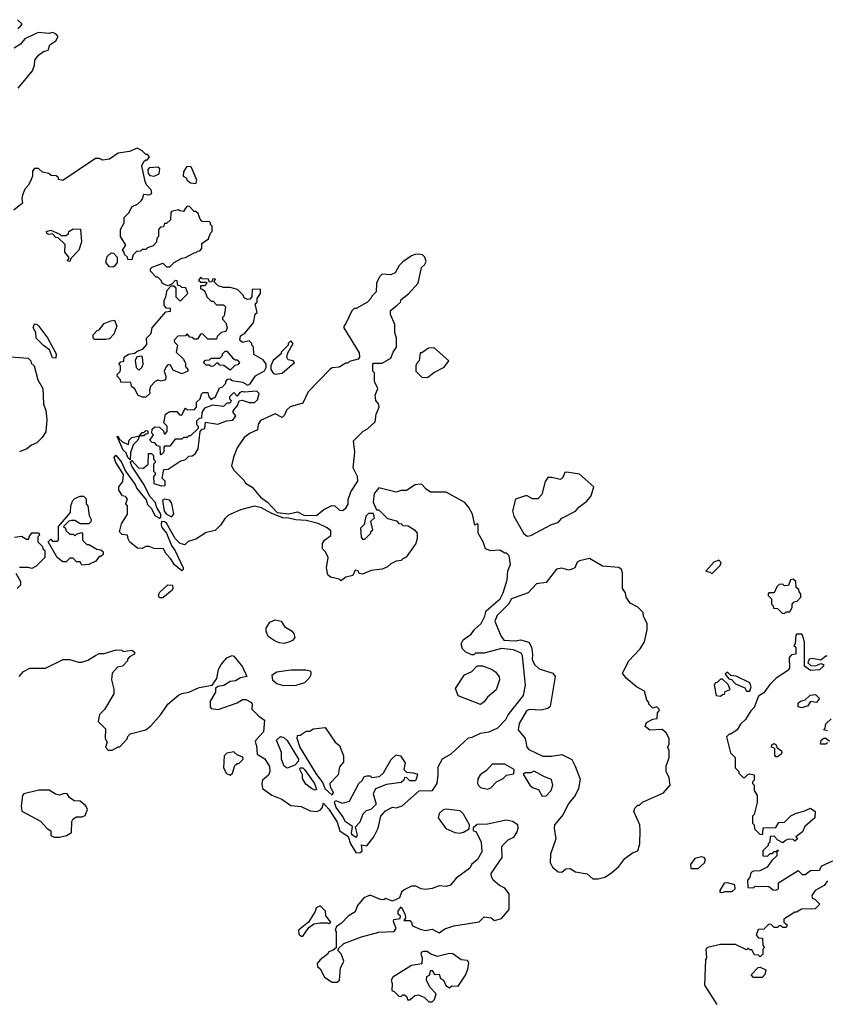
# Model space of a CAD drawing. Extents: x 2029826 to 2248070, y 228728 to 402406.
# Tile 192 of 256: x 2153965 to 2158637, y 313175 to 318882. Entities that reach past the tile are written whole.
import ezdxf

# ---------------------------------------------------------------- set-up
doc = ezdxf.new("R2010")
doc.units = 0

msp = doc.modelspace()

# ---------------------------------------------------------------- linework, layer by layer
at = {"layer": '0CON10XD'}
for points in [[(2153955, 318830), (2153968.3, 318841.7), (2153980, 318855), (2153951.7, 318881.7)], [(2153955.9, 318484.1), (2154040, 318585), (2154051.7, 318618.3), (2154053, 318647), (2154073.6, 318676.4), (2154103, 318697), (2154130, 318705), (2154140, 318735), (2154175, 318760), (2154187.5, 318785), (2154175, 318800), (2154155, 318807.5), (2154135, 318802.5), (2154075, 318806.7), (2154055, 318800), (2153995, 318770), (2153969.3, 318740.7), (2153933.3, 318716.7)], [(2154925, 317790), (2154915, 317770), (2154893, 317773), (2154885, 317780), (2154845, 317770), (2154840, 317765), (2154838.3, 317721.7), (2154815, 317700), (2154805, 317700), (2154798.3, 317681.7), (2154781.7, 317678.3), (2154770, 317665), (2154770, 317625), (2154760, 317615), (2154758.3, 317591.7), (2154738.3, 317571.7), (2154705, 317560), (2154695, 317550), (2154675, 317550), (2154665, 317540), (2154641.7, 317538.3), (2154621.7, 317518.3), (2154615, 317490), (2154591.7, 317491.7), (2154590, 317505), (2154571.7, 317521.7), (2154570, 317535), (2154560, 317545), (2154580, 317575), (2154550, 317625), (2154550, 317665), (2154570, 317705), (2154570, 317735), (2154600, 317765), (2154615, 317797.5), (2154647, 317813), (2154668.3, 317831.7), (2154677.5, 317842.5), (2154685, 317870), (2154715, 317867.5), (2154730, 317875), (2154726.1, 317896.1), (2154700, 317925), (2154693, 317943), (2154672.5, 318035), (2154685, 318060), (2154695, 318070), (2154705, 318070), (2154717, 318087), (2154705, 318100), (2154695, 318100), (2154675, 318122.5), (2154645, 318137.5), (2154601.7, 318118.3), (2154535, 318107.5), (2154485, 318072.5), (2154445, 318067.5), (2154427, 318077), (2154405, 318077.5), (2154215, 317950), (2154190, 317955), (2154190, 317965), (2154177, 317977), (2154148.3, 317978.3), (2154135, 317990), (2154098.3, 317998.3), (2154075, 318020), (2154051.7, 318018.3), (2154040, 318005), (2154040, 317975), (2154027.5, 317945), (2154015, 317920), (2153995, 317900), (2153982.5, 317865), (2153977.5, 317845), (2153981.7, 317818.3), (2153931.7, 317778.3)], [(2154745, 317974), (2154772.3, 317987.7), (2154777.5, 318017.5), (2154765, 318026), (2154716.2, 318023.8), (2154706.7, 318013.3), (2154709.3, 317989.3), (2154718.8, 317978.8), (2154745, 317974)], [(2154985, 317932.5), (2154991.7, 317951.7), (2154960, 318025), (2154955, 318030), (2154931.7, 318028.3), (2154915, 318000), (2154912.5, 317975), (2154930, 317965), (2154935, 317952.5), (2154955, 317936.7), (2154985, 317932.5)], [(2155935, 314052.5), (2155948, 314065), (2155945, 314100), (2155976.1, 314093.9), (2156016.7, 314145), (2156042.5, 314195), (2156056.7, 314265), (2156083.6, 314296.4), (2156125, 314317.5), (2156145, 314313.3), (2156180, 314325), (2156278.3, 314411.7), (2156356.4, 314413.6), (2156382.5, 314455), (2156390, 314505), (2156388.3, 314551.7), (2156415, 314597.5), (2156465, 314626.7), (2156565, 314720), (2156586.4, 314723.6), (2156633.9, 314746.1), (2156685, 314753.3), (2156735, 314776.7), (2156781.2, 314825), (2156795, 314853.3), (2156883.8, 314965), (2156894, 315024), (2156876.7, 315195), (2156869.3, 315209.3), (2156825, 315230), (2156755, 315236.7), (2156655, 315210), (2156605, 315210), (2156595, 315200), (2156585, 315200), (2156550, 315215), (2156530, 315235), (2156522.5, 315265), (2156533.3, 315286.7), (2156579.3, 315320.7), (2156600.7, 315349.3), (2156637.7, 315382.3), (2156660, 315425), (2156667.5, 315455), (2156747.5, 315525), (2156765, 315560), (2156788.8, 315635), (2156791.7, 315688.3), (2156807.5, 315725), (2156800, 315775), (2156785, 315790), (2156775, 315790), (2156747, 315807), (2156695, 315802.5), (2156663.3, 315815), (2156648.8, 315855), (2156620, 315905), (2156620, 315955), (2156615, 315960), (2156601.7, 315951.7), (2156587.5, 316015), (2156567.5, 316055), (2156543, 316083), (2156435, 316143.3), (2156344.1, 316144.1), (2156320, 316160), (2156295, 316187.5), (2156285, 316190), (2156255, 316186.7), (2156205, 316153.3), (2156175, 316153.3), (2156145, 316143.3), (2156045, 316167.5), (2156017.5, 316135), (2156012.5, 316085), (2156031.7, 316041.7), (2156045, 316040), (2156095, 315990), (2156147, 315977), (2156161.7, 315961.7), (2156175, 315960), (2156185, 315950), (2156215, 315947.5), (2156252.5, 315925), (2156266.7, 315905), (2156268, 315875), (2156258.8, 315845), (2156203, 315767), (2156183.6, 315756.4), (2156175, 315747.5), (2156145, 315742.5), (2156115, 315727.5), (2156095, 315710), (2156065, 315696.7), (2156000.7, 315689.3), (2155951.7, 315668.3), (2155931.7, 315671.7), (2155926.4, 315686.4), (2155908.3, 315691.7), (2155895, 315660), (2155855, 315650), (2155825, 315630), (2155815, 315640), (2155765, 315650), (2155750, 315665), (2155742.5, 315705), (2155752.5, 315765), (2155737, 315797), (2155720, 315815), (2155720, 315845), (2155730, 315865), (2155768.3, 315891.7), (2155768.3, 315918.3), (2155747, 315937), (2155695, 315962.5), (2155625, 315980), (2155565, 315982), (2155525, 315993.3), (2155490, 315995), (2155425, 316020), (2155365, 316053.3), (2155325, 316061.2), (2155245, 316040), (2155175, 316010), (2155155, 315993.3), (2155128.3, 315951.7), (2155098.3, 315921.7), (2155045, 315910), (2154985, 315870), (2154941.7, 315858.3), (2154921.7, 315838.3), (2154895, 315846.7), (2154866.2, 315875), (2154815, 315963.3), (2154805, 315971.2), (2154787.5, 315972.5), (2154783.9, 315956.1), (2154788.3, 315938.3), (2154815.8, 315905.8), (2154844.3, 315834.3), (2154865, 315803.3), (2154912, 315705), (2154912.5, 315695), (2154905, 315687.5), (2154862.6, 315722.6), (2154839.6, 315759.6), (2154813.8, 315785), (2154797.5, 315815), (2154745, 315817.5), (2154715, 315827.5), (2154695, 315827.5), (2154675, 315817.5), (2154648.3, 315818.3), (2154603.6, 315853.6), (2154593, 315873), (2154590, 315895), (2154558.3, 315898.3), (2154543, 315913), (2154555, 315960), (2154590, 316015), (2154590, 316065), (2154580, 316075), (2154590, 316105), (2154578.3, 316118.3), (2154561.7, 316121.7), (2154540, 316155), (2154540, 316175), (2154562.5, 316205), (2154567.5, 316245), (2154522.5, 316315), (2154513.3, 316345), (2154523, 316357), (2154555, 316317.5), (2154577.5, 316265), (2154635, 316187.5), (2154643.3, 316165), (2154698, 316098), (2154705, 316072.5), (2154728.8, 316048.8), (2154748.3, 316008.3), (2154775, 315992.5), (2154782.5, 315997.5), (2154783.3, 316015), (2154758.8, 316055), (2154750, 316085), (2154718.8, 316118.8), (2154686.7, 316185), (2154614.3, 316294.3), (2154606.7, 316315), (2154615, 316326.7), (2154653.8, 316283.8), (2154681.7, 316281.7), (2154710, 316305), (2154711.7, 316368.3), (2154728.3, 316368.3), (2154740, 316355), (2154740, 316335), (2154750, 316325), (2154750, 316315), (2154740, 316305), (2154740, 316265), (2154750, 316255), (2154750, 316245), (2154740, 316235), (2154743, 316193), (2154785, 316180), (2154808.3, 316181.7), (2154807, 316207), (2154790, 316225), (2154800, 316275), (2154825, 316277.5), (2154895, 316322.5), (2154925, 316332.5), (2154945, 316352.5), (2154965, 316353.3), (2154982.5, 316365), (2155000, 316395), (2155010, 316495), (2155021.7, 316508.3), (2155038.3, 316511.7), (2155041.7, 316548.3), (2155113, 316537), (2155163.3, 316556.7), (2155199.5, 316560.5), (2155216.7, 316585), (2155202.5, 316605), (2155202.5, 316615), (2155226.7, 316645), (2155236.7, 316673.3), (2155253.3, 316676.7), (2155295, 316663.8), (2155325, 316663.8), (2155342.3, 316677.7), (2155353.3, 316715), (2155338, 316728), (2155265, 316723.3), (2155255, 316727.5), (2155240, 316720), (2155225, 316700), (2155205, 316720), (2155180, 316695), (2155180, 316685), (2155190, 316675), (2155185, 316660), (2155165, 316660), (2155145, 316640), (2155082.5, 316647.5), (2155035, 316630), (2155020, 316605), (2155018.3, 316571.7), (2155005, 316570), (2154990, 316555), (2154990, 316535), (2155000, 316525), (2154998.3, 316511.7), (2154955, 316470), (2154945, 316470), (2154935, 316460), (2154915, 316460), (2154905, 316450), (2154865, 316450), (2154835, 316410), (2154805, 316410), (2154800, 316405), (2154800, 316375), (2154785, 316360), (2154780, 316365), (2154778.3, 316408.3), (2154761.7, 316411.7), (2154748.3, 316428.3), (2154731.7, 316431.7), (2154720, 316445), (2154740, 316475), (2154730, 316485), (2154731.7, 316508.3), (2154748.3, 316521.7), (2154775, 316520), (2154798.3, 316498.3), (2154801.7, 316481.7), (2154808.3, 316481.7), (2154820, 316495), (2154820, 316525), (2154800, 316545), (2154810, 316595), (2154835, 316610), (2154875, 316610), (2154891.7, 316591.7), (2154905, 316590), (2154915, 316610), (2154925, 316630), (2154935, 316620), (2154978.3, 316621.7), (2154990, 316635), (2154990, 316665), (2155010, 316685), (2155018.3, 316711.7), (2155028.3, 316721.7), (2155055, 316720), (2155060, 316695), (2155075, 316680), (2155085, 316690), (2155098.3, 316691.7), (2155121.7, 316748.3), (2155138.3, 316751.7), (2155160, 316775), (2155160, 316785), (2155171.7, 316798.3), (2155185, 316800), (2155195, 316790), (2155255, 316780), (2155286.4, 316763.6), (2155299.3, 316770.7), (2155331.7, 316818.3), (2155383, 316847), (2155392.5, 316865), (2155392.5, 316885), (2155375, 316910), (2155321.7, 316941.7), (2155320, 316985), (2155310, 316995), (2155310, 317005), (2155295, 317020), (2155255, 317010), (2155240, 317025), (2155245, 317050), (2155270, 317065), (2155320, 317125), (2155330, 317175), (2155340, 317185), (2155330, 317235), (2155340, 317245), (2155340, 317265), (2155360, 317295), (2155360, 317320), (2155311.7, 317318.3), (2155310, 317275), (2155298.3, 317261.7), (2155285, 317260), (2155265, 317270), (2155260, 317285), (2155227, 317317), (2155185, 317330), (2155145, 317330), (2155115, 317340), (2155090, 317365), (2155100, 317375), (2155095, 317380), (2155081.7, 317378.3), (2155078.3, 317361.7), (2155065, 317360), (2155058.3, 317378.3), (2155025, 317380), (2155015, 317390), (2155001.7, 317371.7), (2155015, 317360), (2155045, 317360), (2155050, 317355), (2155035, 317340), (2155011.7, 317338.3), (2155011.7, 317321.7), (2155025, 317320), (2155038.3, 317308.3), (2155050, 317275), (2155075, 317250), (2155085, 317250), (2155105, 317230), (2155145, 317230), (2155157, 317217), (2155150, 317165), (2155140, 317155), (2155140, 317145), (2155160, 317125), (2155167.5, 317095), (2155160, 317075), (2155131.7, 317068.3), (2155110, 317045), (2155105, 317030), (2155055, 317030), (2155025, 317060), (2155011.7, 317058.3), (2154995, 317030), (2154975, 317030), (2154965, 317040), (2154951.7, 317041.7), (2154935, 317060), (2154925, 317050), (2154881.7, 317048.3), (2154860, 317025), (2154861.7, 317011.7), (2154880, 316995), (2154872.5, 316955), (2154913.3, 316915), (2154922.5, 316897.5), (2154927.5, 316885), (2154923, 316873), (2154940, 316855), (2154940, 316845), (2154905, 316830), (2154855, 316850), (2154839.3, 316879.3), (2154825, 316882.5), (2154811.7, 316868.3), (2154802.5, 316845), (2154812.5, 316815), (2154810, 316795), (2154785, 316786.7), (2154765, 316793.3), (2154750, 316785), (2154723.8, 316755), (2154717.5, 316735), (2154720, 316715), (2154696.4, 316693.6), (2154675, 316693.3), (2154650, 316705), (2154633, 316743), (2154612.5, 316755), (2154608.3, 316778.3), (2154551.7, 316781.7), (2154550, 316795), (2154530, 316815), (2154530, 316825), (2154547, 316843), (2154550, 316855), (2154550, 316875), (2154540, 316885), (2154551.7, 316898.3), (2154568.3, 316901.7), (2154570, 316925), (2154595, 316942.5), (2154631.7, 316948.3), (2154645, 316960), (2154678.3, 316971.7), (2154701.7, 316998.3), (2154700, 317035), (2154727, 317063), (2154732.5, 317095), (2154811.7, 317188.3), (2154838.3, 317191.7), (2154838.3, 317208.3), (2154815, 317210), (2154802.5, 317225), (2154802.5, 317255), (2154812.5, 317275), (2154820, 317315), (2154841.7, 317338.3), (2154858.3, 317338.3), (2154870, 317325), (2154870, 317275), (2154895, 317250), (2154940, 317295), (2154928.3, 317328.3), (2154905, 317330), (2154895, 317340), (2154881.7, 317341.7), (2154878.3, 317368.3), (2154865, 317370), (2154848.3, 317351.7), (2154825, 317340), (2154813, 317343), (2154790, 317355), (2154785, 317370), (2154765, 317390), (2154755, 317390), (2154722.5, 317425), (2154723, 317437), (2154733, 317447), (2154795, 317470), (2154815, 317450), (2154835, 317450), (2154860, 317475), (2154905, 317500), (2154925, 317502.5), (2154975, 317530), (2154988.3, 317531.7), (2154995, 317540), (2155008.3, 317541.7), (2155020, 317555), (2155020, 317585), (2155058.3, 317611.7), (2155070, 317645), (2155080, 317655), (2155080, 317685), (2155070, 317695), (2155070, 317705), (2155065, 317710), (2155021.7, 317711.7), (2155010, 317725), (2154998.3, 317758.3), (2154985, 317770), (2154975, 317770), (2154948.3, 317798.3), (2154935, 317800), (2154925, 317790)], [(2154255, 317480), (2154240, 317485), (2154250, 317495), (2154250, 317505), (2154227.5, 317535), (2154228.3, 317578.3), (2154188.3, 317618.3), (2154175, 317620), (2154155, 317640), (2154135, 317637.5), (2154123, 317643), (2154120, 317655), (2154145, 317662.5), (2154198.3, 317638.3), (2154205, 317630), (2154235, 317630), (2154248.3, 317641.7), (2154250, 317655), (2154275, 317670), (2154318.3, 317668.3), (2154322.5, 317595), (2154307.5, 317545), (2154261.7, 317498.3), (2154255, 317480)], [(2154505, 317447.5), (2154485, 317450), (2154463.6, 317473.6), (2154471.7, 317508.3), (2154495, 317530), (2154508.3, 317528.3), (2154530, 317505), (2154530, 317475), (2154515, 317452.5), (2154505, 317447.5)], [(2155685, 316007.5), (2155726.4, 316043.6), (2155773.6, 316066.4), (2155790, 316065), (2155818.3, 316038.3), (2155835, 316037.5), (2155855, 316050), (2155867, 316073), (2155868.3, 316101.7), (2155882.5, 316145), (2155923, 316207), (2155922.5, 316235), (2155896.7, 316285), (2155906.2, 316375), (2155898.3, 316441.7), (2155955, 316497.5), (2155979.3, 316510.7), (2156025, 316550), (2156030, 316595), (2156046.7, 316635), (2156043.3, 316655), (2156028.8, 316675), (2156024, 316705), (2156040, 316745), (2156020, 316785), (2156020, 316835), (2156010, 316845), (2156010, 316885), (2156015, 316890), (2156065, 316890), (2156115, 316920), (2156127.5, 316955), (2156147, 316983), (2156147.5, 317035), (2156138.3, 317068.3), (2156137.5, 317115), (2156113, 317173), (2156113, 317197), (2156150, 317225), (2156170, 317245), (2156175, 317260), (2156216.4, 317293.6), (2156272.5, 317355), (2156292.5, 317445), (2156309.3, 317460.7), (2156319.3, 317480.7), (2156312.5, 317505), (2156298.3, 317518.3), (2156275, 317523.3), (2156255, 317520), (2156235, 317513.3), (2156185, 317477.5), (2156163.9, 317456.1), (2156140, 317415), (2156115, 317403.3), (2156065, 317407.5), (2156049.3, 317390.7), (2156032.5, 317355), (2156030, 317305), (2156005, 317280), (2156000, 317265), (2155980, 317245), (2155915, 317207.5), (2155903, 317207), (2155890, 317195), (2155855, 317120), (2155842.5, 317105), (2155842.5, 317095), (2155931.7, 316951.7), (2155932.5, 316925), (2155926.4, 316913.6), (2155875, 316900), (2155865, 316890), (2155855, 316890), (2155815, 316867.5), (2155775, 316863.3), (2155762.5, 316855), (2155635.9, 316724.1), (2155605, 316660), (2155531.7, 316638.3), (2155511.2, 316618.8), (2155500, 316590), (2155485, 316576.7), (2155445, 316597.5), (2155360.7, 316559.3), (2155347.5, 316535), (2155342.5, 316505), (2155300, 316485), (2155265, 316460), (2155225, 316400), (2155203, 316347), (2155192.5, 316295), (2155205, 316270), (2155263, 316213), (2155272.5, 316195), (2155311.7, 316171.7), (2155360, 316115), (2155400, 316085), (2155456.4, 316026.4), (2155525, 316017.5), (2155575, 316028.8), (2155610.7, 316010.7), (2155685, 316007.5)], [(2154465, 317027.5), (2154398.3, 317028.3), (2154390, 317035), (2154390, 317055), (2154415, 317080), (2154426.4, 317083.6), (2154455, 317120), (2154493, 317137), (2154515, 317140), (2154527.5, 317105), (2154510.7, 317059.3), (2154485, 317032.5), (2154465, 317027.5)], [(2154175, 316920), (2154155, 316922.5), (2154138.3, 316968.3), (2154102.5, 316992.5), (2154060, 317035), (2154059.2, 317069.2), (2154042.5, 317095), (2154051.7, 317118.3), (2154065, 317116.7), (2154075, 317106.7), (2154127, 317037), (2154176.2, 316945), (2154175, 316920)], [(2155445, 316827.5), (2155485, 316832.5), (2155557.5, 316895), (2155550, 316905), (2155521.2, 316911.2), (2155512.5, 316925), (2155519.3, 316950.7), (2155550, 317005), (2155535, 317020), (2155520, 317005), (2155520, 316995), (2155480, 316955), (2155480, 316945), (2155433.6, 316906.4), (2155420, 316875), (2155420, 316855), (2155432.5, 316832.5), (2155445, 316827.5)], [(2155185, 316850), (2155147, 316877), (2155125, 316880), (2155115, 316890), (2155105, 316890), (2155087, 316873), (2155075, 316872.5), (2155065, 316880), (2155045, 316880), (2155030, 316895), (2155041.7, 316908.3), (2155065, 316910), (2155075, 316920), (2155125, 316920), (2155140, 316935), (2155140, 316945), (2155155, 316960), (2155165, 316960), (2155200.7, 316920.7), (2155215, 316910), (2155225, 316910), (2155237.5, 316895), (2155228.3, 316881.7), (2155211.7, 316878.3), (2155185, 316850)], [(2156325, 316807.5), (2156335, 316813.3), (2156363.9, 316836.1), (2156423, 316867), (2156450, 316905), (2156365, 316980), (2156333, 316977), (2156295, 316950), (2156285, 316950), (2156280, 316905), (2156263, 316887), (2156260, 316875), (2156260, 316845), (2156295, 316810), (2156325, 316807.5)], [(2153861.7, 316931.7), (2154015, 316920), (2154030, 316905), (2154031.7, 316891.7), (2154050, 316875), (2154070, 316795), (2154100, 316745), (2154103.3, 316655), (2154116.4, 316616.4), (2154122.5, 316565), (2154116.4, 316493.6), (2154095, 316460), (2154065, 316430), (2154033.8, 316416.2), (2154006.1, 316393.9), (2153965, 316377.5)], [(2154655, 316850), (2154673.6, 316866.4), (2154680, 316885), (2154677.5, 316925), (2154671.7, 316931.7), (2154643.3, 316926.7), (2154633.9, 316906.1), (2154640, 316865), (2154655, 316850)], [(2154605, 316330), (2154591.2, 316345), (2154581.2, 316371.2), (2154565, 316387.5), (2154530, 316465), (2154535, 316467.5), (2154541.7, 316451.7), (2154563.3, 316433.3), (2154595, 316420), (2154600, 316445), (2154615, 316460), (2154660, 316470), (2154675, 316490), (2154685, 316490), (2154695, 316500), (2154708.3, 316498.3), (2154708.3, 316481.7), (2154695, 316480), (2154685, 316470), (2154660, 316470), (2154650, 316445), (2154621.7, 316418.3), (2154608, 316372), (2154605, 316330)], [(2156905, 315887.5), (2156925, 315892.5), (2157045, 315956.7), (2157085, 315967.5), (2157105, 315992.5), (2157185, 316032.5), (2157204.1, 316055.9), (2157249.2, 316090.8), (2157275, 316122.5), (2157290, 316175), (2157207, 316247), (2157135, 316260), (2157123.6, 316256.4), (2157110, 316225), (2157095, 316216.7), (2157048.3, 316228.3), (2157025, 316227.5), (2157008.8, 316205), (2156989.5, 316130.5), (2156965.7, 316104.3), (2156935, 316103.8), (2156905, 316122.5), (2156895, 316122.5), (2156837, 316103), (2156820, 316035), (2156826.7, 316005), (2156882.5, 315905), (2156905, 315887.5)], [(2154325, 315720), (2154315, 315740), (2154295, 315740), (2154275, 315760), (2154255, 315760), (2154235, 315740), (2154215, 315740), (2154182.5, 315765), (2154130, 315855), (2154145, 315870), (2154155, 315860), (2154185, 315860), (2154190, 315865), (2154190, 315945), (2154260, 316025), (2154262.5, 316065), (2154272.5, 316095), (2154285, 316107.5), (2154315, 316120), (2154335, 316120), (2154350, 316105), (2154350, 316075), (2154360, 316065), (2154368.3, 316008.3), (2154380, 315985), (2154378.3, 315971.7), (2154365, 315960), (2154315, 315960), (2154285, 315980), (2154265, 315980), (2154250, 315975), (2154220, 315945), (2154230, 315935), (2154231.7, 315921.7), (2154255, 315900), (2154275, 315900), (2154285, 315890), (2154295, 315900), (2154325, 315910), (2154330, 315905), (2154330, 315865), (2154341.7, 315851.7), (2154355, 315840), (2154365, 315840), (2154413, 315813), (2154435, 315810), (2154448.3, 315798.3), (2154448.3, 315781.7), (2154435, 315770), (2154425, 315770), (2154406.4, 315743.6), (2154365, 315723.3), (2154325, 315720)], [(2154845, 316000), (2154857.5, 316015), (2154847, 316077), (2154835, 316097.5), (2154805, 316102.5), (2154792.5, 316095), (2154802.5, 316032.5), (2154815, 316016.2), (2154845, 316000)], [(2155965, 315870), (2156000, 315905), (2156000, 315915), (2156010, 315925), (2156000, 315975), (2156020, 315995), (2156015, 316020), (2155985, 316020), (2155970, 316005), (2155960, 315955), (2155940, 315935), (2155943, 315883), (2155951.7, 315871.7), (2155965, 315870)], [(2153935, 315882.5), (2153975, 315887.5), (2154005, 315870), (2154018.3, 315871.7), (2154020, 315885), (2154035, 315907.5), (2154077, 315907), (2154080, 315895), (2154070, 315885), (2154070, 315855), (2154098.3, 315828.3), (2154100, 315815), (2154110, 315805), (2154110, 315765), (2154060, 315715), (2154035, 315700), (2154015, 315707.5), (2153965, 315707.5)], [(2157315, 313902.5), (2157355, 313912.5), (2157393, 313937), (2157436.4, 313973.6), (2157470.7, 314019.3), (2157515, 314052.5), (2157546.4, 314063.6), (2157556.7, 314105), (2157560, 314185), (2157557.5, 314215), (2157523, 314293), (2157528.3, 314311.7), (2157545, 314330), (2157555, 314330), (2157573, 314347), (2157695, 314400), (2157732.5, 314445), (2157727, 314487), (2157710, 314525), (2157710, 314555), (2157727.5, 314605), (2157727.5, 314645), (2157720, 314665), (2157727.5, 314685), (2157727.5, 314715), (2157709.3, 314749.3), (2157687, 314767), (2157615, 314763.3), (2157587.5, 314785), (2157595, 314807.5), (2157633, 314827), (2157658.3, 314831.7), (2157660, 314865), (2157670, 314875), (2157670, 314885), (2157655, 314900), (2157631.7, 314891.7), (2157610, 314915), (2157610, 314925), (2157598.3, 314938.3), (2157585, 314990), (2157537.5, 315015), (2157477.5, 315065), (2157457.5, 315095), (2157493.3, 315165), (2157560, 315235), (2157583.3, 315275), (2157600, 315345), (2157599.3, 315379.3), (2157577.5, 315425), (2157576.4, 315446.4), (2157545, 315477.5), (2157500.7, 315500.7), (2157477.5, 315535), (2157475, 315560), (2157457.5, 315585), (2157457.5, 315675), (2157450, 315695), (2157435, 315707.5), (2157340, 315715), (2157265, 315758.8), (2157207.5, 315745), (2157195, 315736.7), (2157180, 315705), (2157163.9, 315696.1), (2157145, 315691.2), (2157105, 315703.3), (2157075, 315697.5), (2157015, 315620), (2156958.3, 315611.7), (2156910.7, 315559.3), (2156814.1, 315525.9), (2156795.8, 315494.2), (2156731.7, 315428.3), (2156717.5, 315395), (2156751.2, 315311.2), (2156770, 315285), (2156835, 315282.5), (2156865, 315287.5), (2156913.6, 315273.6), (2156928.8, 315245), (2156936.1, 315203.9), (2156933.6, 315173.6), (2156947.5, 315145), (2156975, 315120), (2157053.6, 315093.6), (2157066.7, 315075), (2157038.3, 314901.7), (2157025, 314890), (2156985, 314880), (2156917, 314883), (2156900, 314875), (2156858.3, 314801.7), (2156852.5, 314765), (2156893.3, 314715), (2156902.5, 314665), (2156915, 314652.5), (2156995, 314612.5), (2157045, 314612.5), (2157105, 314622.5), (2157163, 314593), (2157182.5, 314555), (2157210.7, 314480.7), (2157202.5, 314425), (2157182.5, 314385), (2157142.5, 314335), (2157112.5, 314275), (2157062.5, 314215), (2157060, 314195), (2157070, 314135), (2157040, 314045), (2157037, 313997), (2157050.7, 313970.7), (2157085, 313942.5), (2157105, 313940), (2157129.3, 313960.7), (2157153, 313963), (2157185, 313942.5), (2157251.7, 313931.7), (2157285, 313902.5), (2157315, 313902.5)], [(2157975, 315670), (2158021.7, 315718.3), (2158027.5, 315735), (2158015, 315750), (2157985, 315737.5), (2157940, 315685), (2157965, 315680), (2157975, 315670)], [(2153943, 315673), (2153970, 315625), (2153970, 315605), (2153950, 315585)], [(2158395, 315440), (2158405, 315450), (2158425, 315450), (2158440, 315475), (2158440, 315495), (2158451.7, 315508.3), (2158468.3, 315511.7), (2158490, 315535), (2158490, 315555), (2158480, 315565), (2158478.3, 315578.3), (2158461.7, 315591.7), (2158460, 315625), (2158445, 315640), (2158430, 315635), (2158418.3, 315601.7), (2158395, 315600), (2158385, 315610), (2158365, 315607.5), (2158350, 315595), (2158335, 315560), (2158305, 315560), (2158300, 315555), (2158300, 315545), (2158320, 315525), (2158320, 315495), (2158330, 315485), (2158331.7, 315471.7), (2158355, 315470), (2158381.7, 315441.7), (2158395, 315440)], [(2154795, 315530), (2154775, 315530), (2154770, 315545), (2154775, 315562.5), (2154824.1, 315605.9), (2154850, 315605), (2154852.5, 315585), (2154847.5, 315575), (2154795, 315530)], [(2155495, 315266.7), (2155470.7, 315270.7), (2155445, 315280), (2155405, 315307.5), (2155393.8, 315335), (2155393.8, 315355), (2155415, 315390), (2155445, 315403.3), (2155480, 315395), (2155500, 315365), (2155539.5, 315339.5), (2155553.6, 315323.6), (2155559.3, 315300.7), (2155546.1, 315283.9), (2155525, 315273.3), (2155495, 315266.7)], [(2158642.5, 315192.5), (2158635, 315193.3), (2158605, 315170), (2158555, 315180), (2158537.5, 315175), (2158530, 315155), (2158548.3, 315138.3), (2158575, 315137.5), (2158605, 315150), (2158620, 315145), (2158620, 315135), (2158597, 315113), (2158545, 315110), (2158510, 315135), (2158510, 315275), (2158500, 315315), (2158495, 315320), (2158465, 315320), (2158460, 315315), (2158457.5, 315265), (2158450, 315255), (2158460, 315245), (2158460, 315205), (2158435, 315200), (2158422.5, 315185), (2158423.8, 315125), (2158418.8, 315111.2), (2158347.5, 315065), (2158310.7, 315029.3), (2158275, 314980), (2158245, 314960), (2158220, 314895), (2158200, 314875), (2158170, 314825), (2158140.7, 314799.3), (2158120, 314765), (2158085, 314740), (2158075, 314740), (2158060, 314725), (2158083, 314633), (2158110, 314605), (2158110, 314545), (2158130, 314525), (2158130, 314515), (2158155, 314490), (2158165, 314490), (2158183, 314507), (2158195, 314510), (2158220, 314505), (2158220, 314475), (2158210, 314465), (2158210, 314455), (2158220, 314445), (2158220, 314415), (2158237.5, 314385), (2158237.5, 314345), (2158220, 314275), (2158210, 314265), (2158210, 314225), (2158220, 314215), (2158221.7, 314191.7), (2158251.7, 314161.7), (2158265, 314160), (2158270, 314165), (2158271.7, 314198.3), (2158345, 314200), (2158361.7, 314228.3), (2158395, 314230), (2158431.7, 314268.3), (2158462.5, 314282.5), (2158506.4, 314293.6), (2158545, 314312.5), (2158571.7, 314291.7), (2158570, 314255), (2158513.6, 314206.4), (2158500, 314175), (2158460, 314145), (2158470, 314135), (2158455, 314120), (2158445, 314130), (2158418.3, 314131.7), (2158400, 314125), (2158385, 314110), (2158357, 314127), (2158335, 314150), (2158311.7, 314148.3), (2158310, 314115), (2158300, 314105), (2158300, 314095), (2158270, 314065), (2158270, 314035), (2158297, 314033), (2158311.7, 314048.3), (2158325, 314050), (2158335, 314060), (2158350, 314060), (2158355, 314070), (2158360, 314065), (2158350, 314060), (2158350, 314035), (2158320.7, 314009.3), (2158295, 313970), (2158251.7, 313948.3), (2158215, 313947.5), (2158201.2, 313938.8), (2158191.7, 313908.3), (2158180, 313895), (2158181.7, 313851.7), (2158215, 313850), (2158225, 313860), (2158305, 313857.5), (2158329.3, 313839.3), (2158345, 313836.7), (2158360, 313845), (2158360, 313875), (2158367, 313883), (2158475, 313950), (2158497.5, 313927.5), (2158515, 313927.5), (2158545, 313950), (2158597, 313953), (2158611.7, 313978.3), (2158675, 314007.5)], [(2153962.5, 315075), (2153987, 315103), (2154025, 315122.5), (2154115, 315122.5), (2154217, 315173), (2154255, 315172.5), (2154305, 315157.5), (2154325, 315157.5), (2154360.7, 315169.3), (2154405, 315196.7)], [(2154405, 315196.7), (2154425, 315207.5), (2154455, 315207.5), (2154525, 315230), (2154557, 315227), (2154565, 315220), (2154615, 315227.5), (2154630, 315215), (2154630, 315205), (2154601.7, 315188.3), (2154590, 315175), (2154590, 315165), (2154560, 315135), (2154531.7, 315128.3), (2154500, 315095), (2154497.5, 315055), (2154510.7, 315000.7), (2154510, 314975), (2154456, 314884), (2154427.5, 314855), (2154420, 314815), (2154461.7, 314771.7), (2154460, 314715), (2154472.5, 314695), (2154462.5, 314665), (2154478.3, 314648.3), (2154501.7, 314648.3), (2154535, 314667.5), (2154545, 314667.5), (2154590, 314715), (2154590, 314725), (2154605, 314742.5), (2154695, 314766.7), (2154725, 314788.8), (2154783.3, 314855), (2154823.3, 314915), (2154885, 314966.7), (2154905, 314976.7), (2154945, 314983.3), (2155005, 315011.2), (2155080, 315025), (2155107, 315063), (2155117.5, 315115), (2155132.5, 315145), (2155165, 315182.5), (2155195, 315196.7), (2155205, 315192.5), (2155255, 315130), (2155280, 315075), (2155245, 315066.7), (2155215, 315050), (2155183.6, 315046.4), (2155147, 315023), (2155113, 315017), (2155100, 315005), (2155100, 314985), (2155068.3, 314931.7), (2155068.3, 314898.3), (2155075, 314890), (2155115, 314883.3), (2155225, 314922.5), (2155255, 314942.5), (2155275, 314942.5), (2155307.5, 314925), (2155312.5, 314915), (2155310, 314885), (2155350, 314845), (2155382.5, 314822.5), (2155377.5, 314755), (2155333.6, 314706.4), (2155330, 314695), (2155337.5, 314675), (2155340, 314625), (2155385, 314597.5), (2155413, 314553), (2155413.3, 314525), (2155406.1, 314503.9), (2155372.5, 314475), (2155367.5, 314455), (2155372.5, 314425), (2155425, 314386.7), (2155483.6, 314363.6), (2155536.4, 314326.4), (2155595, 314321.2), (2155647, 314297), (2155685, 314292.5), (2155705, 314300), (2155716.7, 314313.3), (2155725, 314340), (2155756.8, 314306.8), (2155805, 314231.2), (2155820, 314180), (2155868, 314148), (2155881.4, 314105), (2155912, 314055), (2155935, 314052.5)], [(2156635, 314912.5), (2156505, 314962.5), (2156490, 315005), (2156542.5, 315085), (2156585, 315103.3), (2156615, 315137.5), (2156645, 315136.7), (2156698.3, 315118.3), (2156721.7, 315101.7), (2156743, 315073), (2156743.8, 315055), (2156725, 314997.5), (2156674, 314956), (2156655, 314927.5), (2156635, 314912.5)], [(2155495, 315020), (2155455, 315033.3), (2155431.7, 315051.7), (2155427.5, 315085), (2155455, 315102.5), (2155535, 315113.3), (2155623, 315113), (2155645, 315107.5), (2155651.7, 315101.7), (2155652.5, 315085), (2155642.5, 315065), (2155615, 315037.5), (2155565, 315022.5), (2155495, 315020)], [(2158195, 314990), (2158202.5, 315015), (2158195, 315037.5), (2158115, 315077.5), (2158085, 315080), (2158065, 315100), (2158051.7, 315088.3), (2158071.7, 315061.7), (2158088.3, 315058.3), (2158111.7, 315031.7), (2158165, 315010), (2158175, 314990), (2158195, 314990)], [(2158025, 314960), (2158035, 314970), (2158048.3, 314971.7), (2158051.7, 314988.3), (2158080, 315000), (2158068.3, 315028.3), (2158035, 315060), (2158025, 315060), (2158005, 315040), (2157995, 315037.5), (2157987.5, 315025), (2158000, 314965), (2158025, 314960)], [(2158495, 314892.5), (2158475, 314900), (2158475, 314920), (2158488.3, 314931.7), (2158515, 314940), (2158543, 314967), (2158575, 314970), (2158597.5, 314947.5), (2158580, 314925), (2158545, 314930), (2158530, 314905), (2158495, 314892.5)], [(2155775, 314387.5), (2155734.5, 314424.5), (2155721.2, 314461.2), (2155682.9, 314512.9), (2155588, 314668), (2155572, 314715), (2155575, 314732.5), (2155590, 314735), (2155625, 314757.5), (2155645, 314757.5), (2155665, 314772.5), (2155735, 314780), (2155792.5, 314695), (2155817.5, 314675), (2155840, 314615), (2155841.7, 314578.3), (2155818.3, 314551.7), (2155810, 314505), (2155762.5, 314455), (2155763.8, 314435), (2155780, 314405), (2155775, 314387.5)], [(2158645, 314760), (2158620, 314765), (2158630, 314775), (2158635, 314800), (2158665, 314830)], [(2155515, 314543.3), (2155497.5, 314555), (2155482.5, 314595), (2155482.5, 314635), (2155452.5, 314705), (2155475, 314727.5), (2155495, 314721.2), (2155515, 314703.8), (2155581.1, 314595), (2155578.5, 314581.5), (2155559.7, 314560.3), (2155515, 314543.3)], [(2158355, 314610), (2158345, 314610), (2158338.3, 314618.3), (2158338.3, 314658.3), (2158320, 314665), (2158321.7, 314678.3), (2158333, 314687), (2158345, 314680), (2158351.7, 314661.7), (2158376.7, 314645), (2158380, 314635), (2158375.9, 314624.1), (2158355, 314610)], [(2158645, 314690), (2158635, 314682.5), (2158603.3, 314683.3), (2158607.5, 314705), (2158623, 314717), (2158635, 314717.5), (2158655, 314700)], [(2155185, 314502.5), (2155197.5, 314515), (2155211.7, 314558.3), (2155225, 314570), (2155235, 314570), (2155260, 314595), (2155258.3, 314608.3), (2155225, 314620), (2155205, 314637.5), (2155165, 314630), (2155150, 314615), (2155146.7, 314545), (2155163.6, 314513.6), (2155185, 314502.5)], [(2155915, 314142.5), (2155892.5, 314155), (2155887.5, 314165), (2155892.5, 314205), (2155851.7, 314231.7), (2155835.6, 314265.6), (2155797.5, 314315), (2155788.8, 314345), (2155793.8, 314356.2), (2155835, 314340), (2155875, 314352.5), (2155930, 314455), (2155950, 314475), (2155960, 314495), (2155975, 314500), (2155995, 314500), (2156005, 314490), (2156050, 314495), (2156073, 314517), (2156117, 314593), (2156145, 314620), (2156170, 314615), (2156197.5, 314575), (2156190, 314535), (2156205, 314520), (2156245, 314517.5), (2156265, 314510), (2156270, 314505), (2156260, 314475), (2156255, 314470), (2156225, 314470), (2156208.3, 314488.3), (2156195, 314490), (2156190, 314475), (2156175, 314460), (2156090.7, 314449.3), (2156027, 314423), (2156013.3, 314395), (2156030, 314335), (2156000, 314305), (2155973, 314297), (2155953, 314277), (2155935, 314230), (2155908.3, 314201.7), (2155920, 314155), (2155915, 314142.5)], [(2156675, 314422.5), (2156695, 314430), (2156727.5, 314465), (2156765, 314483.3), (2156785, 314502.5), (2156828.3, 314511.7), (2156830, 314535), (2156775, 314566.7), (2156702.7, 314567.3), (2156669.3, 314530.7), (2156632.5, 314505), (2156618.3, 314481.7), (2156617.5, 314455), (2156623.6, 314443.6), (2156635, 314432.5), (2156675, 314422.5)], [(2155675, 314416.7), (2155655, 314426.2), (2155621.7, 314451.7), (2155603, 314483), (2155602.5, 314505), (2155587.5, 314535), (2155590, 314545), (2155605, 314546.2), (2155615, 314536.7), (2155672.5, 314455), (2155685, 314420), (2155675, 314416.7)], [(2156991.2, 314381.2), (2157015, 314383.3), (2157043.3, 314415), (2157053.3, 314445), (2157045, 314477.5), (2157005, 314492.5), (2156945, 314526.2), (2156925, 314517.5), (2156893, 314517), (2156881.7, 314508.3), (2156920, 314445), (2156935, 314432.5), (2156969.3, 314419.3), (2156991.2, 314381.2)], [(2154195, 314143.8), (2154236.4, 314153.6), (2154265, 314170), (2154267.5, 314235), (2154275, 314250), (2154295, 314262.5), (2154327.5, 314262.5), (2154345, 314270), (2154357.5, 314305), (2154347.5, 314325), (2154315, 314352.5), (2154280, 314355), (2154253.6, 314373.6), (2154240, 314395), (2154225, 314396.7), (2154195, 314387.5), (2154173, 314393), (2154136.4, 314416.4), (2154077, 314417), (2153990, 314395), (2153982.5, 314385), (2153973.3, 314325), (2153977.5, 314295), (2154086.4, 314236.4), (2154123.6, 314193.6), (2154145, 314180), (2154145, 314152.5), (2154164.1, 314144.1), (2154195, 314143.8)], [(2156515, 314166.7), (2156535, 314172.5), (2156568.3, 314191.7), (2156570, 314215), (2156536.1, 314276.1), (2156516.2, 314296.2), (2156435, 314306.7), (2156417.5, 314302.5), (2156395, 314280), (2156390, 314255), (2156433.6, 314193.6), (2156485, 314170), (2156515, 314166.7)], [(2155805, 313303.3), (2155817.5, 313315), (2155823.8, 313385), (2155843.3, 313425), (2155827, 313467), (2155810, 313485), (2155811.7, 313498.3), (2155843, 313527), (2155945, 313566.7), (2156045, 313593.3), (2156133.6, 313596.4), (2156146.2, 313615), (2156131.2, 313655), (2156133, 313667), (2156168.3, 313671.7), (2156170, 313685), (2156158.3, 313698.3), (2156157.5, 313715), (2156175, 313740), (2156197.5, 313695), (2156200, 313675), (2156190, 313660), (2156225, 313660), (2156235, 313650), (2156240.7, 313630.7), (2156285, 313610), (2156315, 313603.3), (2156355, 313610), (2156395, 313590), (2156428.3, 313611.7), (2156480.7, 313629.3), (2156626.4, 313653.6), (2156655, 313682.5), (2156697, 313677), (2156715, 313660), (2156755, 313672.5), (2156801.2, 313725), (2156800, 313815), (2156775, 313847.5), (2156744.2, 313864.2), (2156707.5, 313895), (2156697.5, 313915), (2156697, 313933), (2156760, 314025), (2156757.5, 314085), (2156762.5, 314095), (2156795, 314127.5), (2156826.4, 314143.6), (2156845, 314170), (2156852.5, 314195), (2156850, 314215), (2156820, 314235), (2156785, 314242.5), (2156765, 314237.5), (2156675, 314220), (2156615, 314217.5), (2156591.7, 314198.3), (2156591.7, 314181.7), (2156610, 314175), (2156637.5, 314115), (2156641.7, 314058.3), (2156617.5, 314015), (2156582.5, 313985), (2156572.5, 313965), (2156493.6, 313906.4), (2156460, 313865), (2156435, 313857.5), (2156395, 313862.5), (2156355, 313846.7), (2156315, 313841.2), (2156290, 313845), (2156259.3, 313859.3), (2156235, 313858.8), (2156191.7, 313838.3), (2156177.5, 313825), (2156165, 313792.5), (2156125, 313773.3), (2156085, 313787.5), (2156075, 313780), (2156055, 313782.5), (2155995, 313808), (2155958.3, 313791.7), (2155921.7, 313748.3), (2155909.3, 313710.7), (2155867.5, 313685), (2155830, 313645), (2155800, 313625), (2155792.5, 313605), (2155797.5, 313595), (2155798.3, 313501.7), (2155781.7, 313488.3), (2155755, 313480), (2155747.5, 313465), (2155705, 313432.5), (2155688.3, 313411.7), (2155690, 313395), (2155705, 313380), (2155731.7, 313331.7), (2155775, 313303.3), (2155805, 313303.3)], [(2157895, 313962.5), (2157932.5, 313995), (2157937.5, 314015), (2157930, 314025), (2157915, 314030), (2157875, 314020), (2157850, 313985), (2157853, 313963), (2157895, 313962.5)], [(2158645, 313890.8), (2158625, 313863.8), (2158572.5, 313835), (2158553.3, 313805), (2158555, 313790), (2158570, 313785), (2158600, 313755), (2158571.7, 313728.3), (2158493, 313727), (2158465, 313710), (2158455, 313710), (2158391.7, 313668.3), (2158391.7, 313651.7), (2158410, 313635), (2158405, 313620), (2158385, 313620), (2158375, 313630), (2158365, 313630), (2158355, 313620), (2158335, 313620), (2158318.3, 313638.3), (2158305, 313640), (2158275, 313610), (2158241.7, 313608.3), (2158230, 313575), (2158245, 313560), (2158268.3, 313558.3), (2158270, 313515), (2158280, 313505), (2158270, 313495), (2158270, 313465), (2158255, 313450), (2158245, 313460), (2158221.7, 313461.7), (2158205, 313490), (2158195, 313490), (2158185, 313500), (2158175, 313490), (2158111.7, 313521.7), (2158025, 313522.5), (2157950, 313505), (2157940, 313495), (2157942.5, 313445), (2157937.5, 313435), (2157932.5, 313285), (2158003.6, 313173.6)], [(2158035, 313823.3), (2158051.2, 313828.8), (2158092, 313828), (2158110, 313845), (2158106.7, 313866.7), (2158065, 313878.8), (2158045, 313877.5), (2158020, 313835), (2158020, 313825), (2158035, 313823.3)], [(2155605, 313570), (2155640, 313620), (2155668.3, 313641.7), (2155705, 313647.5), (2155747.5, 313647.5), (2155755, 313642.5), (2155768.3, 313651.7), (2155738.3, 313688.3), (2155737.5, 313715), (2155706.1, 313746.1), (2155682.5, 313735), (2155677, 313713), (2155638.3, 313651.7), (2155580, 313605), (2155581.7, 313581.7), (2155595, 313570), (2155605, 313570)], [(2156355, 313190), (2156367, 313203), (2156377.5, 313235), (2156340, 313275), (2156321.2, 313315), (2156323.8, 313336.2), (2156340, 313345), (2156345, 313370), (2156355, 313370), (2156368.3, 313348.3), (2156395, 313350), (2156402.5, 313325), (2156420, 313315), (2156433.6, 313283.6), (2156455, 313270), (2156468.3, 313281.7), (2156505, 313280), (2156547, 313343), (2156561.7, 313378.3), (2156567.5, 313415), (2156558.3, 313428.3), (2156523, 313433), (2156475, 313466.7), (2156455, 313470), (2156385, 313452.5), (2156346.4, 313466.4), (2156325, 313482), (2156305, 313480.8), (2156293.3, 313476.7), (2156289.2, 313465), (2156296.2, 313445), (2156295, 313410), (2156235, 313400), (2156127, 313333), (2156117.5, 313315), (2156122.5, 313295), (2156120, 313255), (2156135, 313250), (2156161.7, 313221.7), (2156175, 313220), (2156185, 313230), (2156195, 313230), (2156208.3, 313218.3), (2156211.7, 313201.7), (2156225, 313200), (2156253, 313227), (2156275, 313230), (2156310, 313215), (2156335, 313190), (2156355, 313190)], [(2158265, 313330), (2158215, 313330), (2158202.5, 313345), (2158241.7, 313388.3), (2158255, 313390), (2158287.5, 313375), (2158281.7, 313348.3), (2158265, 313330)]]:
    msp.add_lwpolyline(points, dxfattribs=at)

doc.saveas('drawing.dxf')
